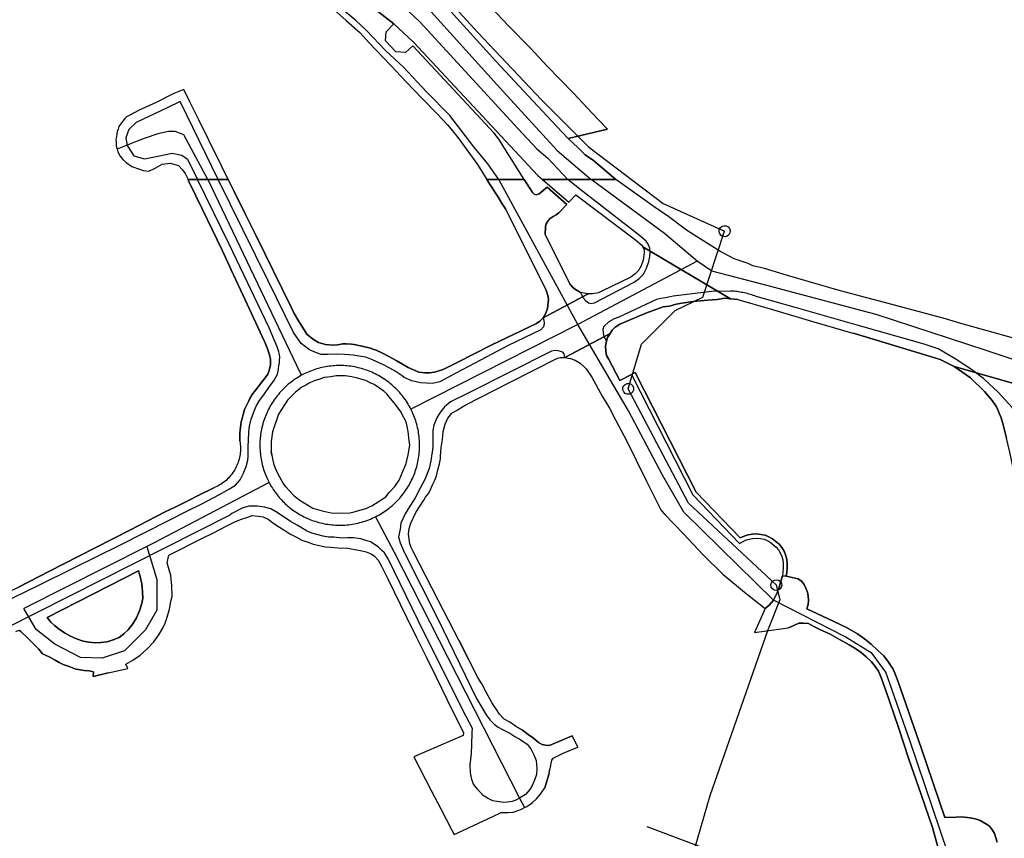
# Model space of a CAD drawing. Extents: x 166506 to 171543, y 332500 to 338212.
# Tile 93 of 139: x 169959 to 170172, y 335657 to 335835. Entities that reach past the tile are written whole.
import ezdxf

# ---------------------------------------------------------------- set-up
doc = ezdxf.new("R2010")
doc.units = 0
doc.header["$MEASUREMENT"] = 0
doc.layers.get('0').update_dxf_attribs({"color": 1, "linetype": 'CONTINUOUS'})
for name, color, linetype in [('IRISH_OS_1000S_FEATURE', 252, 'CONTINUOUS'), ('UNDERGROUND_ROUTE', 1, 'CONTINUOUS'), ('UUB', 1, 'CONTINUOUS')]:
    doc.layers.add(name, color=color, linetype=linetype)

# ---------------------------------------------------------------- blocks, each defined once
blk = doc.blocks.new('UUB_LOCATION_AC_T02')
at = {"color": 0, "linetype": 'ByBlock'}
blk.add_lwpolyline([(18862, 2286, -1), (-18862, -2286, -1), (18862, 2286)], format="xyb", close=True, dxfattribs=at)

msp = doc.modelspace()

# ---------------------------------------------------------------- linework, layer by layer
at = {"layer": 'IRISH_OS_1000S_FEATURE', "color": 9}
for points in [[(169827.396, 335918.626), (169844.31, 335916.864), (169867.117, 335914.538), (169887.486, 335912.438), (169908.435, 335910.232), (169920.672, 335908.6), (169931.827, 335906.62), (169943.573, 335903.874), (169951.545, 335901.608), (169964.253, 335897.232), (169980.086, 335889.704), (169993.178, 335882.045), (170005.669, 335874.233), (170020.048, 335865.4), (170034.584, 335854.507), (170047.264, 335841.994), (170061.962, 335825.701), (170075.145, 335811.584), (170077.715, 335808.896)], [(169822.169, 335912.285), (169847.43, 335909.552), (169873.451, 335906.872), (169900.75, 335903.957), (169914.825, 335902.186), (169931.848, 335899.382), (169940.349, 335897.871), (169949.638, 335895.291), (169963.91, 335889.539), (169980.513, 335881.122), (170001.278, 335869.422), (170015.136, 335860.495), (170027.413, 335851.326), (170045.501, 335834.256), (170066.762, 335811.035), (170070.912, 335806.611), (170073.25, 335804.607), (170077.619, 335800)], [(170007.413, 335882.051), (170009.059, 335880.833), (170011.66, 335879.206), (170015.731, 335876.643), (170020.913, 335873.348), (170025.339, 335870.341), (170029.683, 335867.095), (170032.283, 335865.348), (170036.821, 335861.66), (170040.56, 335858.021), (170043.904, 335854.766), (170047.605, 335851.267), (170050.432, 335848.318), (170057.53, 335841.024), (170064.665, 335833.409), (170069.51, 335828.479), (170073.126, 335824.581), (170075.815, 335821.813)], [(170062.604, 335800), (170060.225, 335803.366), (170057.223, 335807.103), (170052.015, 335813.894), (170046.962, 335818.988), (170041.964, 335824.383), (170038.023, 335828.02), (170033.928, 335832.334), (170031.601, 335834.505), (170028.077, 335837.391), (170024.695, 335840.18), (170020.076, 335843.722), (170015.495, 335846.445), (170013.679, 335848.048), (170014.424, 335850.459), (170017.249, 335851.983), (170021.149, 335851.803), (170035.443, 335839.836), (170041.569, 335842.944)], [(170013.499, 335843.999), (170015.392, 335845.338), (170021.664, 335841.092), (170023.548, 335839.692), (170026.698, 335836.999), (170029.49, 335834.55), (170032.48, 335831.878), (170034.555, 335829.577), (170035.978, 335828.082)], [(170041.569, 335842.944), (170044.506, 335840.245), (170063.649, 335819.025), (170075.295, 335806.271), (170082.69, 335800)], [(170033.026, 335839.167), (170039.812, 335833.775), (170044.111, 335829.831), (170071.125, 335800.872), (170072.135, 335800), (170080, 335800), (170080, 335800), (170082.69, 335800), (170088.015, 335800), (170083.181, 335804.12), (170081.395, 335805.358), (170079.772, 335806.895), (170077.715, 335808.896), (170086.193, 335810.884), (170082.872, 335814.419), (170078.86, 335818.701), (170075.815, 335821.813), (170073.126, 335824.581), (170069.51, 335828.479), (170064.665, 335833.409), (170057.53, 335841.024)], [(170026.698, 335836.999), (170029.49, 335834.55), (170032.48, 335831.878), (170034.555, 335829.577), (170035.978, 335828.082), (170039.181, 335824.748), (170042.461, 335821.234), (170045.881, 335817.658), (170049.223, 335814.223), (170051.516, 335811.839), (170052.502, 335810.589), (170053.213, 335809.742), (170053.942, 335808.794), (170058, 335803.213), (170060.034, 335800), (170068.135, 335800), (170068.135, 335800), (170062.616, 335808.759), (170061.589, 335810.044), (170043.931, 335829.039), (170042.333, 335827.571), (170040.292, 335827.708), (170038.025, 335830.107), (170038.175, 335832.04), (170039.812, 335833.775), (170033.026, 335839.167)], [(170033.026, 335839.167), (170039.812, 335833.775)], [(170068.135, 335800), (170062.616, 335808.759), (170061.589, 335810.044), (170043.931, 335829.039), (170042.333, 335827.571), (170040.292, 335827.708), (170038.025, 335830.107), (170038.175, 335832.04), (170039.812, 335833.775)], [(170039.812, 335833.775), (170044.111, 335829.831), (170071.125, 335800.872), (170072.135, 335800)], [(170035.978, 335828.082), (170039.181, 335824.748)], [(170039.181, 335824.748), (170042.461, 335821.234)], [(170042.461, 335821.234), (170045.881, 335817.658)], [(170075.815, 335821.813), (170078.86, 335818.701), (170082.872, 335814.419), (170086.193, 335810.884)], [(169992.072, 335818.641), (169988.233, 335816.723)], [(169995.551, 335816.864), (169994.241, 335819.537), (169992.072, 335818.641)], [(170001.699, 335800), (169993.412, 335816.887), (169990.607, 335815.561), (169983.867, 335812.372), (169982.291, 335810.849), (169981.631, 335808.997), (169981.908, 335807.387), (169983.409, 335805.099), (169985.721, 335804.455), (169988.586, 335805.043), (169991.692, 335805.669), (169993.806, 335805.247), (169995.056, 335804.374), (169997.188, 335800)], [(169988.233, 335816.723), (169984.516, 335815.024)], [(169997.475, 335812.957), (169995.551, 335816.864)], [(170045.881, 335817.658), (170049.223, 335814.223)], [(169984.516, 335815.024), (169982.505, 335813.986), (169981.781, 335813.594), (169981.336, 335813.139), (169980.991, 335812.623)], [(170049.223, 335814.223), (170051.516, 335811.839), (170052.502, 335810.589), (170053.213, 335809.742), (170053.942, 335808.794)], [(169980.991, 335812.623), (169980.627, 335812.207), (169980.159, 335811.492), (169979.993, 335810.914)], [(169999.661, 335808.517), (169997.475, 335812.957)], [(169979.993, 335810.914), (169979.787, 335810.417), (169979.661, 335809.798), (169979.635, 335809.219), (169979.489, 335808.66)], [(169999.434, 335800), (169994.235, 335809.675), (169992.335, 335810.377), (169990.941, 335810.377), (169988.598, 335809.867), (169985.81, 335808.973), (169984.1, 335808.271), (169979.766, 335806.558)], [(170086.193, 335810.884), (170077.715, 335808.896)], [(169979.489, 335808.66), (169979.542, 335808.08), (169979.574, 335807.32), (169979.766, 335806.558)], [(170002.483, 335802.789), (169999.661, 335808.517)], [(170053.942, 335808.794), (170058, 335803.213)], [(170077.715, 335808.896), (170079.772, 335806.895), (170081.395, 335805.358), (170083.181, 335804.12), (170088.015, 335800)], [(169979.766, 335806.558), (169979.94, 335805.997), (169980.409, 335805.072), (169981.001, 335804.326)], [(169981.001, 335804.326), (169981.694, 335803.678), (169982.964, 335802.805), (169984.597, 335802.228), (169985.393, 335801.919), (169986.652, 335801.805)], [(169986.652, 335801.805), (169987.998, 335802.431), (169989.547, 335803.274), (169991.249, 335803.555), (169993.062, 335802.996), (169993.972, 335802.106), (169994.543, 335801.26), (169995.148, 335800)], [(170003.857, 335800), (170002.483, 335802.789)], [(170058, 335803.213), (170060.034, 335800)], [(169954.45, 335707.788), (169962.725, 335711.883), (169970.199, 335715.541), (169980.198, 335720.451), (169991.36, 335726.158), (169994.586, 335727.808), (169998.273, 335729.577), (170001.96, 335731.526), (170004.165, 335732.76), (170005.448, 335733.616), (170006.452, 335734.713), (170007.116, 335736.031), (170007.802, 335737.67), (170008.106, 335739.029), (170008.209, 335739.809), (170008.212, 335740.91), (170008.216, 335742.05), (170008.26, 335743.29), (170008.365, 335745.07), (170008.489, 335746.371), (170008.874, 335747.91), (170009.339, 335749.289), (170009.924, 335750.727), (170010.648, 335751.946), (170011.592, 335753.183), (170012.818, 335755.04), (170013.742, 335756.277), (170014.558, 335757.706), (170014.721, 335758.37), (170014.808, 335758.913), (170014.874, 335759.475), (170014.976, 335760.178), (170015.021, 335760.799), (170015.048, 335761.32), (170014.991, 335761.999), (170014.877, 335762.536), (170014.466, 335763.617), (170012.778, 335767.744), (170004.053, 335785.918), (169997.188, 335800)], [(169958.553, 335702.033), (169958.832, 335701.792), (169960.268, 335700.427), (169961.565, 335699.123), (169962.782, 335697.978), (169963.559, 335696.956), (169964.997, 335696.271), (169966.335, 335695.546), (169967.154, 335695.044), (169968.053, 335694.601), (169969.372, 335694.176), (169970.751, 335693.632), (169971.81, 335693.448), (169972.61, 335693.306), (169973.67, 335693.223), (169974.61, 335693.06), (169974.527, 335692.039), (169977.79, 335692.829), (169982.075, 335693.796), (169981.658, 335694.738), (169983.161, 335695.573), (169984.765, 335696.629), (169986.31, 335698.024), (169987.695, 335699.58), (169988.84, 335701.097), (169989.765, 335702.675), (169990.169, 335703.614), (169990.653, 335704.933), (169991.158, 335706.672), (169991.444, 335708.311), (169991.707, 335709.431), (169991.595, 335711.712), (169991.442, 335713.973), (169991.085, 335715.215), (169990.61, 335716.717), (169990.995, 335718.396), (169998.269, 335722.055), (170000.514, 335723.148), (170003.6, 335724.759), (170005.303, 335725.594), (170006.565, 335726.11), (170007.947, 335726.564), (170009.088, 335726.982), (170010.468, 335726.818), (170011.488, 335726.695), (170012.567, 335726.171), (170013.745, 335725.287), (170015.003, 335724.463), (170016.141, 335723.719), (170017.219, 335722.995), (170018.677, 335722.27), (170019.875, 335721.666), (170021.454, 335721.121), (170022.353, 335720.778), (170023.713, 335720.454), (170024.992, 335720.21), (170026.113, 335720.146), (170027.713, 335720.001), (170029.753, 335719.895), (170031.333, 335719.63), (170032.612, 335719.405), (170033.832, 335719.122), (170034.911, 335718.658), (170035.65, 335718.176), (170036.407, 335717.313), (170037.143, 335715.97), (170038.495, 335713.245), (170042.609, 335704.889), (170044.739, 335700.519), (170046.918, 335696.129), (170049.017, 335691.858), (170051.368, 335687.077), (170054.955, 335679.782), (170054.913, 335679.242), (170044.174, 335674.574), (170047.943, 335667.284), (170050.012, 335663.278), (170052.328, 335658.799), (170052.903, 335657.687), (170054.663, 335658.51), (170057.095, 335659.649), (170061.31, 335661.622), (170063.122, 335662.47), (170063.703, 335662.468), (170064.584, 335662.486), (170065.744, 335662.582), (170066.646, 335662.859), (170067.696, 335663.307), (170068.188, 335663.549), (170068.422, 335663.664), (170068.7, 335663.792), (170069.371, 335664.231), (170069.954, 335664.69), (170070.795, 335665.447), (170071.698, 335666.463), (170072.623, 335667.862), (170073.553, 335670.94), (170073.667, 335671.594), (170073.748, 335671.971), (170074.123, 335673.819), (170074.464, 335674.258), (170075.146, 335674.636), (170076.608, 335675.392), (170079.786, 335676.661), (170078.54, 335679.118), (170073.773, 335677.082), (170073.132, 335677.004), (170072.073, 335677.227), (170071.214, 335677.71), (170070.176, 335678.613), (170068.979, 335679.458), (170067.761, 335680.362), (170066.263, 335681.267), (170065.006, 335682.071), (170063.787, 335682.775), (170062.79, 335683.838), (170062.093, 335684.881), (170061.615, 335685.563), (170061.078, 335686.405), (170059.885, 335688.649), (170058.91, 335690.453), (170058.174, 335691.676), (170056.125, 335695.643), (170053.958, 335699.932), (170051.707, 335704.297), (170049.488, 335708.6), (170043.976, 335719.29), (170043.598, 335720.051), (170043.38, 335720.652), (170043.242, 335721.253), (170043.183, 335721.893), (170043.007, 335722.974), (170043.131, 335724.194), (170043.535, 335725.313), (170043.998, 335726.452), (170044.622, 335727.63), (170045.427, 335728.848), (170046.352, 335730.346), (170046.734, 335730.965), (170047.397, 335731.863), (170047.86, 335732.822), (170048.263, 335733.661), (170048.726, 335734.658), (170049.089, 335735.619), (170049.373, 335736.919), (170049.757, 335738.198), (170049.941, 335739.297), (170049.943, 335739.878), (170050.129, 335741.738), (170050.434, 335743.497), (170050.56, 335745.218), (170051.005, 335746.837), (170051.589, 335748.135), (170052.413, 335749.193), (170053.435, 335749.83), (170055.34, 335750.964), (170065.098, 335755.935), (170075.337, 335761.188), (170075.921, 335761.317), (170076.949, 335761.312), (170086.771, 335766.51), (170087.264, 335767.283), (170087.9, 335767.883), (170088.895, 335768.566), (170094.556, 335770.947), (170098.341, 335772.296), (170099.662, 335772.492), (170101.144, 335772.927), (170102.385, 335773.124), (170104.807, 335773.456), (170106.408, 335773.631), (170108.029, 335773.766), (170110.07, 335773.94), (170111.671, 335774.175), (170112.951, 335774.031), (170093.915, 335785.331), (170094.152, 335784.724), (170094.202, 335784.2), (170094.127, 335783.435), (170093.936, 335782.477), (170093.523, 335781.235), (170092.982, 335780.199), (170092.241, 335779.491), (170091.319, 335778.78), (170085.162, 335775.784), (170084.249, 335775.339), (170082.94, 335775.113), (170082.051, 335775.109), (170072.234, 335769.899), (170071.53, 335769.216), (170070.799, 335768.678), (170060.982, 335763.991), (170053.568, 335760.253), (170051.304, 335759.08), (170050.302, 335758.623), (170048.68, 335758.106), (170047.599, 335757.971), (170046.539, 335757.974), (170045.279, 335758.159), (170044.12, 335758.602), (170042.981, 335759.146), (170041.703, 335759.87), (170040.365, 335760.675), (170039.686, 335761.057), (170038.568, 335761.641), (170037.349, 335762.265), (170036.031, 335762.889), (170035.29, 335763.132), (170034.772, 335763.333), (170033.212, 335763.738), (170031.213, 335764.125), (170030.62, 335764.247), (170029.453, 335764.29), (170028.773, 335764.293), (170027.632, 335764.096), (170026.531, 335763.96), (170025.031, 335764.124), (170023.492, 335764.609), (170022.154, 335765.354), (170020.937, 335766.418), (170020.021, 335767.881), (170019.105, 335769.305), (170018.17, 335770.888), (170017.613, 335772.07), (170013.617, 335780.184), (170011.79, 335783.893), (170009.692, 335788.153), (170007.551, 335792.5), (170005.136, 335797.403), (170003.858, 335800), (169995.148, 335800), (169995.148, 335800), (169995.282, 335799.721), (169998.273, 335793.489), (170000.383, 335789.091), (170002.539, 335784.599), (170004.528, 335780.36), (170006.562, 335776.027), (170011.729, 335764.806), (170012.324, 335763.384), (170012.82, 335761.922), (170013.037, 335760.861), (170013.033, 335759.741), (170012.749, 335758.521), (170012.466, 335757.662), (170011.924, 335756.903), (170011.341, 335756.205), (170010.558, 335755.227), (170009.855, 335754.289), (170009.051, 335753.271), (170008.589, 335752.432), (170008.367, 335751.933), (170007.984, 335751.194), (170007.44, 335749.994), (170007.137, 335748.936), (170006.874, 335748.056), (170006.672, 335747.357), (170006.59, 335746.777), (170006.434, 335745.616), (170006.392, 335744.865), (170006.392, 335744.157), (170006.378, 335743.136), (170006.434, 335742.782), (170006.476, 335742.425), (170006.504, 335742.068), (170006.518, 335741.709), (170006.518, 335741.351), (170006.504, 335740.992), (170006.477, 335740.633), (170006.435, 335740.277), (170006.379, 335739.923), (170006.31, 335739.571), (170006.227, 335739.222), (170006.13, 335738.877), (170006.02, 335738.535), (170005.897, 335738.198), (170005.761, 335737.866), (170005.612, 335737.54), (170005.45, 335737.22), (170005.276, 335736.906), (170005.089, 335736.6), (170004.891, 335736.301), (170004.682, 335736.007), (170004.461, 335735.726), (170004.229, 335735.452), (170003.987, 335735.187), (170003.735, 335734.932), (170003.473, 335734.687), (170003.202, 335734.453), (170002.921, 335734.229), (170002.632, 335734.016), (170002.336, 335733.815), (170002.031, 335733.626), (170001.718, 335733.448), (170001.4, 335733.283), (170001.075, 335733.13), (170000.745, 335732.99), (169997.358, 335731.361), (169995.214, 335730.267), (169992.489, 335728.855), (169990.064, 335727.702), (169986.441, 335725.844), (169982.5, 335723.824), (169978.988, 335722.023), (169974.808, 335719.88), (169971.695, 335718.284), (169967.881, 335716.328), (169962.651, 335713.664), (169958.302, 335711.417)], [(169995.282, 335799.721), (169995.148, 335800)], [(169998.273, 335793.489), (169995.282, 335799.721)], [(169999.434, 335800), (170019.43, 335758.12), (170019.782, 335757.449)], [(170072.234, 335769.899), (170072.427, 335769.402), (170072.5, 335768.693), (170072.356, 335767.954), (170071.731, 335767.326), (170064.644, 335763.939), (170057.429, 335760.081), (170053.321, 335757.892), (170049.794, 335756.064), (170048.232, 335755.648), (170046.932, 335755.712), (170045.591, 335755.797), (170043.772, 335756.283), (170042.074, 335756.988), (170041.655, 335757.33), (170040.098, 335758.335), (170038.979, 335759.019), (170037.601, 335759.743), (170035.184, 335760.831), (170033.725, 335761.376), (170032.305, 335761.641), (170030.986, 335761.825), (170029.145, 335761.951), (170027.345, 335762.056), (170025.544, 335761.942), (170024.084, 335761.987), (170023.045, 335762.33), (170021.486, 335762.975), (170020.648, 335763.637), (170019.71, 335764.341), (170018.674, 335765.805), (170018.077, 335766.727), (170012.451, 335778.089), (170001.699, 335800)], [(170003.858, 335800), (170005.136, 335797.403)], [(170060.786, 335798.814), (170060.035, 335799.998)], [(170079.803, 335768.493), (170062.604, 335800)], [(170068.135, 335800), (170069.95, 335797.119), (170070.269, 335796.81), (170070.76, 335796.665), (170071.383, 335796.868), (170073.121, 335798.314), (170077.414, 335794.554), (170075.662, 335792.762), (170075.092, 335792.314), (170074.409, 335791.917), (170073.775, 335791.502), (170073.24, 335790.951), (170072.876, 335790.351), (170072.74, 335789.684), (170072.693, 335788.021), (170077.594, 335778.175), (170078.078, 335777.34), (170078.66, 335776.609), (170079.291, 335776.099), (170080.138, 335775.607), (170080.365, 335775.448)], [(170174.365, 335765.514), (170162.971, 335768.67), (170159.613, 335769.722), (170151.818, 335771.827), (170143.921, 335773.913), (170142.53, 335774.288), (170136.545, 335775.897), (170125.332, 335779.133), (170120.315, 335780.65), (170117.816, 335781.238), (170116.737, 335781.701), (170113.699, 335782.751), (170110.603, 335784.441), (170107.149, 335786.613), (170103.395, 335789.006), (170099.523, 335791.879), (170096.369, 335794.049), (170088.015, 335800), (170080, 335800), (170080, 335800), (170078.865, 335800), (170077.619, 335800), (170072.892, 335800), (170072.135, 335800), (170077.837, 335795.083), (170079.363, 335796.635), (170092.318, 335786.878), (170093.651, 335785.693), (170093.915, 335785.331), (170112.951, 335774.031), (170114.492, 335773.886), (170121.548, 335771.883), (170131.062, 335769.092), (170139.517, 335766.604), (170139.822, 335766.512), (170157.506, 335761.166), (170158.465, 335760.903), (170161.521, 335759.333), (170189.166, 335751.463)], [(170072.135, 335800), (170077.837, 335795.083), (170079.363, 335796.635), (170092.318, 335786.878), (170093.651, 335785.693), (170093.915, 335785.331)], [(170080.365, 335775.448), (170080.95, 335774.263), (170081.493, 335773.644), (170082.107, 335773.224), (170082.594, 335773.053), (170083.375, 335773.159), (170092.024, 335777.681), (170093.09, 335778.504), (170094.035, 335779.407), (170094.723, 335780.726), (170095.195, 335782.143), (170095.414, 335783.243), (170095.508, 335784.199), (170095.429, 335785.029), (170095.064, 335785.96), (170094.62, 335786.572), (170093.182, 335787.85), (170080.216, 335797.865), (170077.619, 335800)], [(170105.669, 335782.227), (170098.631, 335788.24), (170082.69, 335800)], [(170103.395, 335789.006), (170099.523, 335791.879), (170096.369, 335794.049), (170088.015, 335800)], [(170005.136, 335797.403), (170007.551, 335792.5)], [(170063.32, 335794.694), (170062.265, 335796.478), (170060.786, 335798.814)], [(170070.995, 335779.705), (170065.369, 335790.986), (170064.673, 335792.449), (170064.057, 335793.611), (170063.32, 335794.694)], [(170000.383, 335789.091), (169998.273, 335793.489)], [(170007.551, 335792.5), (170009.692, 335788.153)], [(170002.539, 335784.599), (170000.383, 335789.091)], [(170142.53, 335774.288), (170136.545, 335775.897), (170125.332, 335779.133), (170120.315, 335780.65), (170117.816, 335781.238), (170116.737, 335781.701), (170113.699, 335782.751), (170110.603, 335784.441), (170107.149, 335786.613), (170103.395, 335789.006)], [(170009.692, 335788.153), (170011.79, 335783.893)], [(170004.528, 335780.36), (170002.539, 335784.599)], [(170093.915, 335785.331), (170094.152, 335784.724), (170094.202, 335784.2), (170094.127, 335783.435), (170093.936, 335782.477), (170093.523, 335781.235), (170092.982, 335780.199), (170092.241, 335779.491), (170091.319, 335778.78), (170085.162, 335775.784)], [(170112.951, 335774.031), (170093.915, 335785.331)], [(170011.79, 335783.893), (170013.617, 335780.184)], [(170105.669, 335782.227), (170079.803, 335768.493)], [(170141.536, 335771.434), (170120.024, 335777.169), (170108.88, 335780.071), (170105.669, 335782.227)], [(170006.562, 335776.027), (170004.528, 335780.36)], [(170013.617, 335780.184), (170017.613, 335772.07)], [(170072.234, 335769.899), (170072.865, 335770.977), (170073.234, 335771.923), (170073.405, 335773.974), (170073.238, 335774.805), (170072.88, 335775.933), (170070.995, 335779.705)], [(170011.729, 335764.806), (170006.562, 335776.027)], [(170082.051, 335775.109), (170081.154, 335775.268), (170080.365, 335775.448)], [(170085.162, 335775.784), (170084.249, 335775.339), (170082.94, 335775.113), (170082.051, 335775.109)], [(170140.458, 335768.338), (170126.742, 335772.233), (170118.517, 335774.586), (170118.204, 335774.699), (170117.889, 335774.807), (170117.572, 335774.91), (170117.254, 335775.007), (170116.934, 335775.098), (170116.612, 335775.183), (170116.289, 335775.263), (170115.964, 335775.337), (170115.639, 335775.406), (170115.312, 335775.468), (170114.984, 335775.525), (170114.654, 335775.576), (170114.324, 335775.622), (170113.994, 335775.661), (170113.663, 335775.695), (170113.331, 335775.723), (170112.999, 335775.745), (170108.82, 335775.64), (170107.103, 335775.456), (170100.501, 335774.61), (170099.843, 335774.513), (170098.848, 335774.308), (170097.792, 335774.101), (170096.878, 335773.878), (170088.668, 335770.109), (170087.698, 335769.704), (170086.495, 335769.052), (170085.445, 335768.07), (170085.245, 335767.422), (170085.309, 335766.672), (170085.427, 335765.89), (170086.004, 335764.843)], [(170072.234, 335769.899), (170082.051, 335775.109)], [(170112.951, 335774.031), (170111.671, 335774.175), (170110.07, 335773.94), (170108.029, 335773.766), (170106.408, 335773.631), (170104.807, 335773.456), (170102.385, 335773.124), (170101.144, 335772.927), (170099.662, 335772.492), (170098.341, 335772.296), (170094.556, 335770.947), (170088.895, 335768.566), (170087.9, 335767.883), (170087.264, 335767.283), (170086.771, 335766.51)], [(170114.492, 335773.886), (170112.951, 335774.031)], [(170114.492, 335773.886), (170121.548, 335771.883), (170131.062, 335769.092), (170139.517, 335766.604)], [(170205.584, 335755.392), (170200.567, 335757.009), (170189.195, 335760.726), (170174.365, 335765.514), (170162.971, 335768.67), (170159.613, 335769.722), (170151.818, 335771.827), (170143.921, 335773.913), (170142.53, 335774.288)], [(170017.613, 335772.07), (170018.17, 335770.888), (170019.105, 335769.305), (170020.021, 335767.881), (170020.937, 335766.418), (170022.154, 335765.354), (170023.492, 335764.609), (170025.031, 335764.124), (170026.531, 335763.96), (170027.632, 335764.096), (170028.773, 335764.293), (170029.453, 335764.29), (170030.62, 335764.247)], [(170179.507, 335759.12), (170168.475, 335762.852), (170144.551, 335770.63), (170141.536, 335771.434)], [(170060.982, 335763.991), (170070.799, 335768.678), (170071.53, 335769.216), (170072.234, 335769.899)], [(170079.803, 335768.493), (170043.55, 335750.087)], [(170122.251, 335708.613), (170102.805, 335727.697), (170098.185, 335735.728), (170090.759, 335749.743), (170079.803, 335768.493)], [(170177.317, 335743.437), (170176.287, 335747.022), (170174.098, 335750.47), (170171.047, 335753.781), (170167.955, 335756.651), (170165.261, 335758.721), (170161.747, 335761.032), (170158.052, 335763.165), (170154.975, 335764.215), (170140.458, 335768.338)], [(170008.589, 335752.432), (170009.051, 335753.271), (170009.855, 335754.289), (170010.558, 335755.227), (170011.341, 335756.205), (170011.924, 335756.903), (170012.466, 335757.662), (170012.749, 335758.521), (170013.033, 335759.741), (170013.037, 335760.861), (170012.82, 335761.922), (170012.324, 335763.384), (170011.729, 335764.806)], [(170076.949, 335761.312), (170086.771, 335766.51)], [(170086.004, 335764.843), (170085.794, 335763.776), (170085.895, 335762.696), (170086.026, 335761.759), (170086.412, 335761.032), (170088.907, 335756.305), (170091.427, 335757.632)], [(170086.771, 335766.51), (170086.231, 335765.65), (170086.004, 335764.843)], [(170139.822, 335766.512), (170139.517, 335766.604)], [(170161.521, 335759.333), (170158.465, 335760.903), (170157.506, 335761.166), (170139.822, 335766.512)], [(170030.62, 335764.247), (170031.213, 335764.125), (170033.212, 335763.738), (170034.772, 335763.333), (170035.29, 335763.132)], [(170035.29, 335763.132), (170036.031, 335762.889), (170037.349, 335762.265), (170038.568, 335761.641), (170039.686, 335761.057)], [(170076.949, 335761.312), (170076.802, 335762.144), (170076.556, 335762.487), (170075.523, 335762.763), (170074.873, 335762.871), (170074.079, 335762.672), (170056.128, 335753.663), (170052.141, 335751.655), (170050.837, 335750.578), (170049.832, 335749.301), (170049.149, 335748.223), (170048.544, 335746.624), (170048.3, 335745.485), (170048.333, 335743.284), (170048.288, 335741.844), (170047.879, 335738.844), (170047.474, 335737.205), (170046.566, 335734.786), (170045.579, 335732.949), (170044.472, 335730.832), (170042.964, 335728.416), (170042.301, 335727.358), (170041.334, 335725.3), (170041.19, 335724), (170040.845, 335722.381), (170041.18, 335721.039), (170042.055, 335719.056), (170049.292, 335704.668), (170057.799, 335687.235), (170059.133, 335684.95), (170059.869, 335683.668), (170060.726, 335682.505), (170061.623, 335681.701), (170062.481, 335681.019), (170063.54, 335680.435), (170065.038, 335679.75), (170066.116, 335679.026), (170067.434, 335678.242), (170068.752, 335677.318), (170069.609, 335676.294), (170070.205, 335674.992), (170070.741, 335673.75), (170070.896, 335672.069), (170070.812, 335670.729), (170070.368, 335669.51), (170069.904, 335668.351), (170069.361, 335667.452), (170068.457, 335666.375), (170067.363, 335665.75), (170067.134, 335665.619)], [(170050.302, 335758.623), (170051.304, 335759.08), (170053.568, 335760.253), (170060.982, 335763.991)], [(170039.686, 335761.057), (170040.365, 335760.675), (170041.703, 335759.87), (170042.981, 335759.146), (170044.12, 335758.602), (170045.279, 335758.159), (170046.539, 335757.974), (170047.599, 335757.971), (170048.68, 335758.106), (170050.302, 335758.623)], [(170065.098, 335755.935), (170075.337, 335761.188), (170075.921, 335761.317), (170076.949, 335761.312)], [(170076.949, 335761.312), (170078.202, 335761.089), (170079.208, 335760.732), (170080.311, 335760.068), (170081.153, 335759.299)], [(170043.55, 335750.087), (170043.367, 335750.438), (170043.175, 335750.785), (170042.975, 335751.128), (170042.768, 335751.466), (170042.553, 335751.799), (170042.331, 335752.127), (170042.101, 335752.45), (170041.863, 335752.767), (170041.619, 335753.079), (170041.367, 335753.386), (170041.109, 335753.685), (170040.843, 335753.981), (170040.571, 335754.269), (170040.293, 335754.551), (170040.008, 335754.827), (170039.717, 335755.096), (170039.42, 335755.358), (170039.117, 335755.614), (170038.808, 335755.862), (170038.493, 335756.104), (170038.174, 335756.338), (170037.848, 335756.565), (170037.518, 335756.784), (170037.183, 335756.996), (170036.843, 335757.2), (170036.499, 335757.396), (170036.15, 335757.584), (170035.797, 335757.764), (170035.439, 335757.936), (170035.078, 335758.1), (170034.714, 335758.256), (170034.346, 335758.403), (170033.974, 335758.542), (170033.6, 335758.672), (170033.223, 335758.793), (170032.843, 335758.906), (170032.46, 335759.011), (170032.075, 335759.106), (170031.689, 335759.193), (170031.3, 335759.271), (170030.909, 335759.339), (170030.517, 335759.399), (170030.124, 335759.45), (170029.73, 335759.492), (170029.335, 335759.525), (170028.939, 335759.549), (170028.543, 335759.564), (170028.147, 335759.57), (170027.751, 335759.567), (170027.354, 335759.554), (170026.958, 335759.533), (170026.563, 335759.502), (170026.169, 335759.463), (170025.775, 335759.415), (170025.383, 335759.357), (170024.992, 335759.291), (170024.603, 335759.215), (170024.216, 335759.131), (170023.83, 335759.038), (170023.447, 335758.936), (170023.066, 335758.826), (170022.688, 335758.707), (170022.313, 335758.579), (170021.941, 335758.443), (170021.572, 335758.298), (170021.206, 335758.144), (170020.844, 335757.983), (170020.486, 335757.813), (170019.782, 335757.449)], [(170081.153, 335759.299), (170081.62, 335758.874), (170082.833, 335757.009)], [(170189.166, 335751.463), (170161.521, 335759.333), (170165.035, 335756.881), (170168.067, 335753.95), (170169.721, 335752.004), (170170.717, 335750.601), (170171.69, 335748.197), (170172.145, 335746.695), (170172.876, 335743.772)], [(170191.335, 335658.865), (170191.56, 335660.465), (170191.404, 335661.706), (170176.367, 335727.695), (170173.607, 335740.788), (170172.876, 335743.772), (170172.145, 335746.695), (170171.69, 335748.197), (170170.717, 335750.601), (170169.721, 335752.004), (170168.067, 335753.95), (170165.035, 335756.881), (170161.521, 335759.333)], [(170189.166, 335751.463), (170161.521, 335759.333)], [(170019.782, 335757.449), (170019.446, 335757.261), (170019.114, 335757.065), (170018.787, 335756.862), (170018.464, 335756.652), (170018.147, 335756.435), (170017.834, 335756.211), (170017.526, 335755.979), (170017.223, 335755.742), (170016.926, 335755.497), (170016.634, 335755.246), (170016.348, 335754.988), (170016.068, 335754.724), (170015.793, 335754.453), (170015.525, 335754.178), (170015.263, 335753.896), (170015.007, 335753.609), (170014.757, 335753.315), (170014.514, 335753.017), (170014.278, 335752.713), (170014.049, 335752.403), (170013.827, 335752.089), (170013.611, 335751.77), (170013.403, 335751.446), (170013.202, 335751.118), (170013.008, 335750.785), (170012.822, 335750.448), (170012.643, 335750.107), (170012.472, 335749.762), (170012.309, 335749.414), (170012.153, 335749.062), (170012.005, 335748.706), (170011.866, 335748.347), (170011.734, 335747.986), (170011.61, 335747.621), (170011.494, 335747.254), (170011.387, 335746.884), (170011.288, 335746.512), (170011.197, 335746.138), (170011.114, 335745.762), (170011.04, 335745.384), (170010.974, 335745.005), (170010.917, 335744.624), (170010.868, 335744.242), (170010.827, 335743.859), (170010.795, 335743.476), (170010.772, 335743.091), (170010.757, 335742.707), (170010.751, 335742.322), (170010.753, 335741.937), (170010.763, 335741.552), (170010.783, 335741.167), (170010.811, 335740.783), (170010.847, 335740.4), (170010.892, 335740.018), (170010.945, 335739.637), (170011.007, 335739.257), (170011.077, 335738.878), (170011.156, 335738.501), (170011.243, 335738.126), (170011.338, 335737.753), (170011.441, 335737.382), (170011.553, 335737.014), (170011.673, 335736.648), (170011.801, 335736.285), (170011.937, 335735.925), (170012.081, 335735.567), (170012.232, 335735.214), (170012.392, 335734.863), (170012.735, 335734.174)], [(170013.317, 335740.169), (170013.41, 335739.698), (170013.686, 335738.311), (170014.162, 335737.09), (170015.038, 335735.384), (170015.892, 335733.823), (170016.331, 335733.301), (170018.205, 335731.295), (170019.442, 335730.291), (170022.238, 335728.601), (170024.297, 335728.015), (170026.196, 335727.548), (170027.556, 335727.504), (170030.257, 335727.576), (170031.218, 335727.793), (170032.42, 335728.129), (170033.842, 335728.525), (170034.724, 335728.948), (170035.044, 335729.101), (170036.648, 335730.116), (170038.091, 335731.032), (170038.794, 335731.97), (170040.019, 335733.327), (170041.023, 335734.684), (170041.689, 335736.403), (170042.535, 335738.321), (170042.981, 335740.2), (170043.273, 335742.288), (170043.093, 335743.781), (170043.036, 335744.761), (170042.82, 335746.022), (170042.484, 335747.344), (170041.585, 335749.089), (170041.39, 335749.468), (170040.215, 335751.092), (170038.8, 335752.797), (170038.302, 335753.459), (170037.643, 335754.021), (170035.547, 335755.428), (170034.728, 335755.831), (170033.789, 335756.354), (170031.95, 335756.86), (170030.711, 335757.144), (170029.251, 335757.309), (170027.33, 335757.335), (170026.129, 335757.139), (170024.728, 335756.963), (170023.767, 335756.626), (170022.565, 335756.249), (170021.303, 335755.633), (170020.861, 335755.39), (170019.86, 335754.838), (170018.456, 335753.782), (170016.75, 335752.046), (170014.8, 335749.012), (170013.467, 335745.152), (170013.181, 335743.095), (170013.196, 335741.554), (170013.223, 335740.828)], [(170082.833, 335757.009), (170085.096, 335752.931), (170086.668, 335750.285), (170087.94, 335747.801), (170090.427, 335743.131)], [(170091.427, 335757.632), (170092.207, 335758.043), (170105.504, 335732.084), (170115.025, 335722.135), (170115.886, 335722.472), (170116.736, 335722.764), (170117.646, 335722.92), (170118.563, 335722.993), (170119.538, 335722.898), (170120.464, 335722.733), (170121.274, 335722.395), (170122.055, 335721.943), (170123.469, 335720.779), (170124.078, 335720.081), (170124.558, 335719.281), (170124.9, 335718.426), (170125.186, 335717.52), (170125.262, 335716.639), (170125.249, 335715.644), (170125.169, 335714.641), (170125.042, 335713.824)], [(170091.427, 335757.632), (170104.757, 335731.466), (170114.863, 335720.949), (170116.197, 335721.627), (170116.96, 335721.89), (170117.758, 335722.026), (170118.555, 335722.089), (170119.415, 335722.005), (170120.209, 335721.864), (170120.874, 335721.587), (170121.539, 335721.201), (170122.84, 335720.131), (170123.347, 335719.55), (170123.749, 335718.88), (170124.052, 335718.122), (170124.298, 335717.344), (170124.361, 335716.606), (170124.349, 335715.686), (170124.275, 335714.746), (170124.21, 335713.921)], [(170055.34, 335750.964), (170065.098, 335755.935)], [(170006.874, 335748.056), (170007.137, 335748.936), (170007.44, 335749.994), (170007.984, 335751.194), (170008.367, 335751.933), (170008.589, 335752.432)], [(170035.883, 335726.737), (170036.23, 335726.916), (170036.573, 335727.103), (170036.911, 335727.297), (170037.244, 335727.5), (170037.573, 335727.709), (170037.898, 335727.926), (170038.217, 335728.15), (170038.531, 335728.382), (170038.84, 335728.62), (170039.144, 335728.866), (170039.441, 335729.118), (170039.734, 335729.376), (170040.02, 335729.641), (170040.3, 335729.913), (170040.574, 335730.191), (170040.842, 335730.475), (170041.103, 335730.765), (170041.358, 335731.06), (170041.605, 335731.361), (170041.847, 335731.668), (170042.081, 335731.98), (170042.308, 335732.298), (170042.528, 335732.62), (170042.74, 335732.947), (170042.945, 335733.279), (170043.143, 335733.616), (170043.333, 335733.957), (170043.515, 335734.302), (170043.689, 335734.651), (170043.856, 335735.003), (170044.015, 335735.36), (170044.165, 335735.72), (170044.307, 335736.083), (170044.442, 335736.45), (170044.567, 335736.819), (170044.685, 335737.191), (170044.794, 335737.566), (170044.895, 335737.943), (170044.987, 335738.322), (170045.071, 335738.703), (170045.146, 335739.086), (170045.212, 335739.468), (170045.27, 335739.856), (170045.319, 335740.243), (170045.359, 335740.631), (170045.391, 335741.02), (170045.414, 335741.41), (170045.428, 335741.8), (170045.433, 335742.19), (170045.429, 335742.58), (170045.417, 335742.97), (170045.396, 335743.36), (170045.366, 335743.749), (170045.328, 335744.136), (170045.28, 335744.524), (170045.224, 335744.911), (170045.16, 335745.295), (170045.086, 335745.679), (170045.004, 335746.06), (170044.914, 335746.44), (170044.815, 335746.817), (170044.707, 335747.192), (170044.591, 335747.565), (170044.467, 335747.935), (170044.335, 335748.302), (170044.194, 335748.666), (170044.045, 335749.026), (170043.888, 335749.383), (170043.55, 335750.087)], [(170049.941, 335739.297), (170049.943, 335739.878), (170050.129, 335741.738), (170050.434, 335743.497), (170050.56, 335745.218), (170051.005, 335746.837), (170051.589, 335748.135), (170052.413, 335749.193), (170053.435, 335749.83), (170055.34, 335750.964)], [(170006.378, 335743.136), (170006.392, 335744.157), (170006.392, 335744.865), (170006.434, 335745.616), (170006.59, 335746.777), (170006.672, 335747.357), (170006.874, 335748.056)], [(170006.378, 335743.136), (170006.434, 335742.782), (170006.476, 335742.425), (170006.504, 335742.068), (170006.518, 335741.709), (170006.518, 335741.351), (170006.504, 335740.992), (170006.477, 335740.633), (170006.435, 335740.277), (170006.379, 335739.923), (170006.31, 335739.571), (170006.227, 335739.222), (170006.13, 335738.877), (170006.02, 335738.535), (170005.897, 335738.198), (170005.761, 335737.866), (170005.612, 335737.54), (170005.45, 335737.22), (170005.276, 335736.906), (170005.089, 335736.6), (170004.891, 335736.301), (170004.682, 335736.007), (170004.461, 335735.726), (170004.229, 335735.452), (170003.987, 335735.187), (170003.735, 335734.932), (170003.473, 335734.687), (170003.202, 335734.453), (170002.921, 335734.229), (170002.632, 335734.016), (170002.336, 335733.815), (170002.031, 335733.626), (170001.718, 335733.448), (170001.4, 335733.283), (170001.075, 335733.13), (170000.745, 335732.99)], [(170090.427, 335743.131), (170092.454, 335739.003)], [(170013.317, 335740.169), (170013.223, 335740.828)], [(170048.726, 335734.658), (170049.089, 335735.619), (170049.373, 335736.919), (170049.757, 335738.198), (170049.941, 335739.297)], [(170092.454, 335739.003), (170094.721, 335734.435)], [(170012.735, 335734.174), (169987.771, 335721.06), (169986.188, 335720.26)], [(169990.064, 335727.702), (169992.489, 335728.855), (169995.214, 335730.267), (169997.358, 335731.361), (170000.745, 335732.99)], [(170012.735, 335734.174), (170012.905, 335733.857), (170013.082, 335733.544), (170013.265, 335733.234), (170013.455, 335732.928), (170013.651, 335732.627), (170013.854, 335732.329), (170014.062, 335732.036), (170014.277, 335731.747), (170014.497, 335731.462), (170014.723, 335731.183), (170014.956, 335730.908), (170015.193, 335730.638), (170015.437, 335730.372), (170015.685, 335730.112), (170015.939, 335729.858), (170016.199, 335729.608), (170016.463, 335729.364), (170016.733, 335729.125), (170017.007, 335728.893), (170017.286, 335728.665), (170017.57, 335728.444), (170017.858, 335728.229), (170018.151, 335728.02), (170018.448, 335727.816), (170018.749, 335727.619), (170019.054, 335727.429), (170019.363, 335727.244), (170019.676, 335727.066), (170019.992, 335726.895), (170020.312, 335726.73), (170020.635, 335726.572), (170020.962, 335726.421), (170021.291, 335726.276), (170021.624, 335726.138), (170021.959, 335726.008), (170022.344, 335725.867), (170022.733, 335725.736), (170023.124, 335725.614), (170023.518, 335725.501), (170023.915, 335725.398), (170024.314, 335725.304), (170024.715, 335725.219), (170025.118, 335725.144), (170025.523, 335725.079), (170025.929, 335725.023), (170026.336, 335724.976), (170026.745, 335724.94), (170027.154, 335724.913), (170027.563, 335724.895), (170027.973, 335724.888), (170028.383, 335724.89), (170028.793, 335724.902), (170029.202, 335724.923), (170029.611, 335724.954), (170030.019, 335724.995), (170030.426, 335725.045), (170030.832, 335725.105), (170031.236, 335725.175), (170031.638, 335725.254), (170032.038, 335725.342), (170032.436, 335725.44), (170032.832, 335725.548), (170033.225, 335725.665), (170033.615, 335725.79), (170034.002, 335725.926), (170034.386, 335726.07), (170034.766, 335726.223), (170035.142, 335726.386), (170035.515, 335726.557), (170035.883, 335726.737)], [(170046.352, 335730.346), (170046.734, 335730.965), (170047.397, 335731.863), (170047.86, 335732.822), (170048.263, 335733.661), (170048.726, 335734.658)], [(170094.721, 335734.435), (170097.793, 335728.222)], [(170067.134, 335665.619), (170066.353, 335665.181), (170065.511, 335664.844), (170064.491, 335664.727), (170063.61, 335664.649), (170061.331, 335664.997), (170060.172, 335665.601), (170059.214, 335666.184), (170057.978, 335667.568), (170057.101, 335668.631), (170056.784, 335669.673), (170056.448, 335671.134), (170056.414, 335672.875), (170056.701, 335675.295), (170056.787, 335677.195), (170056.856, 335679.836), (170056.919, 335680.736), (170055.506, 335683.321), (170046.421, 335701.496), (170038.589, 335717.586), (170037.773, 335718.889), (170037.254, 335719.371), (170036.416, 335720.174), (170034.779, 335721.279), (170033.72, 335721.543), (170032.7, 335721.946), (170031.081, 335722.131), (170029.76, 335722.155), (170028.559, 335722.059), (170026.78, 335722.305), (170025.679, 335722.308), (170024.479, 335722.472), (170022.021, 335723.14), (170020.842, 335723.664), (170018.825, 335724.891), (170017.427, 335725.695), (170014.532, 335727.645), (170013.134, 335728.43), (170011.775, 335728.794), (170010.235, 335729.039), (170008.335, 335729.005), (170006.913, 335728.61), (170004.648, 335727.396), (170004.296, 335727.11)], [(170043.242, 335721.253), (170043.183, 335721.893), (170043.007, 335722.974), (170043.131, 335724.194), (170043.535, 335725.313), (170043.998, 335726.452), (170044.622, 335727.63), (170045.427, 335728.848), (170046.352, 335730.346)], [(169815.914, 335710.587), (169928.669, 335698.196), (169931.421, 335698.044), (169934.499, 335697.975), (169936.774, 335698.079), (169942.722, 335698.647), (169946.342, 335699.406), (169949.534, 335700.24), (169951.516, 335700.85), (169953.433, 335701.607), (169955.61, 335702.5), (170004.296, 335727.11)], [(169986.441, 335725.844), (169990.064, 335727.702)], [(169998.269, 335722.055), (170000.514, 335723.148), (170003.6, 335724.759), (170005.303, 335725.594), (170006.565, 335726.11), (170007.947, 335726.564), (170009.088, 335726.982), (170010.468, 335726.818), (170011.488, 335726.695), (170012.567, 335726.171), (170013.745, 335725.287), (170015.003, 335724.463), (170016.141, 335723.719), (170017.219, 335722.995)], [(170035.883, 335726.737), (170039.927, 335719.024), (170067.134, 335665.619)], [(170097.793, 335728.222), (170098.549, 335727.355), (170102.773, 335722.906)], [(169982.5, 335723.824), (169986.441, 335725.844)], [(169974.808, 335719.88), (169978.988, 335722.023)], [(169978.988, 335722.023), (169982.5, 335723.824)], [(169991.444, 335708.311), (169991.707, 335709.431), (169991.595, 335711.712), (169991.442, 335713.973), (169991.085, 335715.215), (169990.61, 335716.717), (169990.995, 335718.396), (169998.269, 335722.055)], [(170017.219, 335722.995), (170018.677, 335722.27), (170019.875, 335721.666), (170021.454, 335721.121)], [(170102.773, 335722.906), (170106.951, 335718.526)], [(169986.188, 335720.26), (169988.405, 335713.097), (169988.35, 335706.447), (169985.946, 335702.144), (169981.349, 335697.612), (169976.487, 335696.019), (169971.793, 335696.187), (169966.221, 335699.05), (169962.17, 335702.236), (169959.515, 335706.764)], [(169986.188, 335720.26), (169959.515, 335706.764)], [(169971.695, 335718.284), (169974.808, 335719.88)], [(170021.454, 335721.121), (170022.353, 335720.778), (170023.713, 335720.454), (170024.992, 335720.21), (170026.113, 335720.146)], [(170026.113, 335720.146), (170027.713, 335720.001), (170029.753, 335719.895), (170031.333, 335719.63), (170032.612, 335719.405), (170033.832, 335719.122), (170034.911, 335718.658), (170035.65, 335718.176), (170036.407, 335717.313), (170037.143, 335715.97), (170038.495, 335713.245)], [(170049.488, 335708.6), (170043.976, 335719.29), (170043.598, 335720.051), (170043.38, 335720.652), (170043.242, 335721.253)], [(169967.881, 335716.328), (169971.695, 335718.284)], [(170106.951, 335718.526), (170111.296, 335714.255)], [(169944.807, 335705.821), (169948.046, 335707.148), (169950.169, 335707.902), (169952.332, 335708.775), (169955.157, 335709.926), (169958.302, 335711.417), (169962.651, 335713.664), (169967.881, 335716.328)], [(170111.296, 335714.255), (170115.959, 335710.333)], [(170170.839, 335656.069), (170170.265, 335657.891), (170169.847, 335658.653), (170169.149, 335659.495), (170168.55, 335659.937), (170167.172, 335660.741), (170166.033, 335661.125), (170164.974, 335661.329), (170163.174, 335661.575), (170161.913, 335661.439), (170159.472, 335661.406), (170154.397, 335676.327), (170149.31, 335690.859), (170148.758, 335692.403), (170148.257, 335693.594), (170147.271, 335695.126), (170146.19, 335696.507), (170144.841, 335697.775), (170143.468, 335699.08), (170142.04, 335700.226), (170140.475, 335701.279), (170138.138, 335702.641), (170134.026, 335704.657), (170129.54, 335706.72), (170129.799, 335707.647), (170129.89, 335708.569), (170129.787, 335709.521), (170129.617, 335710.378), (170129.323, 335711.231), (170128.935, 335712.032), (170128.323, 335712.75), (170127.592, 335713.256), (170125.042, 335713.824), (170124.21, 335713.921), (170123.667, 335711.97), (170123.093, 335710.225), (170122.251, 335708.613), (170121.347, 335707.538), (170120.438, 335706.763), (170118.139, 335701.599), (170125.43, 335702.567), (170125.911, 335702.726), (170126.853, 335703.183), (170127.774, 335703.58), (170128.775, 335703.597), (170129.895, 335703.534), (170130.894, 335702.99), (170132.332, 335702.245), (170134.549, 335701.198), (170136.586, 335700.091), (170138.683, 335698.924), (170140.141, 335698.059), (170141.299, 335697.215), (170142.416, 335696.272), (170143.513, 335695.188), (170144.409, 335694.125), (170145.047, 335693.162), (170145.623, 335691.82), (170146.238, 335690.138), (170146.555, 335689.176), (170149.41, 335680.924), (170151.649, 335674.075), (170154.346, 335666.404), (170156.764, 335659.254), (170159.059, 335651.024)], [(170122.251, 335708.613), (170123.093, 335710.225), (170123.667, 335711.97), (170124.21, 335713.921)], [(170124.21, 335713.921), (170125.042, 335713.824)], [(170125.042, 335713.824), (170127.592, 335713.256), (170128.323, 335712.75), (170128.935, 335712.032), (170129.323, 335711.231), (170129.617, 335710.378), (170129.787, 335709.521), (170129.89, 335708.569), (170129.799, 335707.647), (170129.54, 335706.72), (170134.026, 335704.657), (170138.138, 335702.641), (170140.475, 335701.279), (170142.04, 335700.226), (170143.468, 335699.08), (170144.841, 335697.775), (170146.19, 335696.507), (170147.271, 335695.126), (170148.257, 335693.594), (170148.758, 335692.403), (170149.31, 335690.859), (170154.397, 335676.327), (170159.472, 335661.406), (170161.913, 335661.439), (170163.174, 335661.575), (170164.974, 335661.329), (170166.033, 335661.125), (170167.172, 335660.741), (170168.55, 335659.937), (170169.149, 335659.495), (170169.847, 335658.653), (170170.265, 335657.891), (170170.839, 335656.069)], [(170038.495, 335713.245), (170042.609, 335704.889)], [(170115.959, 335710.333), (170120.438, 335706.763)], [(169990.169, 335703.614), (169990.653, 335704.933), (169991.158, 335706.672), (169991.444, 335708.311)], [(170051.707, 335704.297), (170049.488, 335708.6)], [(170120.438, 335706.763), (170121.347, 335707.538), (170122.251, 335708.613)], [(170148.099, 335624.67), (170161.864, 335648.59), (170151.889, 335678.137), (170146.65, 335692.939), (170143.678, 335697.027), (170137.807, 335700.668), (170122.251, 335708.613)], [(170042.609, 335704.889), (170044.739, 335700.519)], [(170120.438, 335706.763), (170118.139, 335701.599)], [(169987.695, 335699.58), (169988.84, 335701.097), (169989.765, 335702.675), (169990.169, 335703.614)], [(170053.958, 335699.932), (170051.707, 335704.297)], [(170146.555, 335689.176), (170146.238, 335690.138), (170145.623, 335691.82), (170145.047, 335693.162), (170144.409, 335694.125), (170143.513, 335695.188), (170142.416, 335696.272), (170141.299, 335697.215), (170140.141, 335698.059), (170138.683, 335698.924), (170136.586, 335700.091), (170134.549, 335701.198), (170132.332, 335702.245), (170130.894, 335702.99), (170129.895, 335703.534), (170128.775, 335703.597), (170127.774, 335703.58), (170126.853, 335703.183), (170125.911, 335702.726), (170125.43, 335702.567)], [(169967.154, 335695.044), (169966.335, 335695.546), (169964.997, 335696.271), (169963.559, 335696.956), (169962.782, 335697.978), (169961.565, 335699.123), (169960.268, 335700.427), (169958.832, 335701.792), (169958.553, 335702.033), (169958.188, 335701.933), (169957.678, 335701.732)], [(170118.139, 335701.599), (170125.43, 335702.567)], [(169984.765, 335696.629), (169986.31, 335698.024), (169987.695, 335699.58)], [(170044.739, 335700.519), (170046.918, 335696.129)], [(170053.958, 335699.932), (170056.125, 335695.643)], [(169982.075, 335693.796), (169981.658, 335694.738), (169983.161, 335695.573), (169984.765, 335696.629)], [(169971.81, 335693.448), (169970.751, 335693.632), (169969.372, 335694.176), (169968.053, 335694.601), (169967.154, 335695.044)], [(170046.918, 335696.129), (170049.017, 335691.858)], [(170058.174, 335691.676), (170056.125, 335695.643)], [(169974.527, 335692.039), (169974.61, 335693.06), (169973.67, 335693.223), (169972.61, 335693.306), (169971.81, 335693.448)], [(169977.79, 335692.829), (169974.527, 335692.039)], [(169977.79, 335692.829), (169982.075, 335693.796)], [(170049.017, 335691.858), (170051.368, 335687.077)], [(170061.615, 335685.563), (170061.078, 335686.405), (170059.885, 335688.649), (170058.91, 335690.453), (170058.174, 335691.676)], [(170149.41, 335680.924), (170146.555, 335689.176)], [(170051.368, 335687.077), (170054.955, 335679.782), (170054.913, 335679.242), (170044.174, 335674.574)], [(170066.263, 335681.267), (170065.006, 335682.071), (170063.787, 335682.775), (170062.79, 335683.838), (170062.093, 335684.881), (170061.615, 335685.563)], [(170066.263, 335681.267), (170067.761, 335680.362), (170068.979, 335679.458), (170070.176, 335678.613), (170071.214, 335677.71), (170072.073, 335677.227), (170073.132, 335677.004), (170073.773, 335677.082), (170078.54, 335679.118), (170079.786, 335676.661)], [(170151.649, 335674.075), (170149.41, 335680.924)], [(170074.123, 335673.819), (170074.464, 335674.258), (170075.146, 335674.636), (170076.608, 335675.392)], [(170076.608, 335675.392), (170079.786, 335676.661)], [(170044.174, 335674.574), (170047.943, 335667.284)], [(170073.553, 335670.94), (170073.667, 335671.594), (170073.748, 335671.971), (170074.123, 335673.819)], [(170154.346, 335666.404), (170151.649, 335674.075)], [(170073.553, 335670.94), (170072.623, 335667.862)], [(170047.943, 335667.284), (170050.012, 335663.278)], [(170069.954, 335664.69), (170070.795, 335665.447), (170071.698, 335666.463), (170072.623, 335667.862)], [(170156.764, 335659.254), (170154.346, 335666.404)], [(170067.134, 335665.619), (170068.188, 335663.549)], [(170068.188, 335663.549), (170068.422, 335663.664), (170068.7, 335663.792), (170069.371, 335664.231), (170069.954, 335664.69)], [(170050.012, 335663.278), (170052.328, 335658.799)], [(170061.31, 335661.622), (170063.122, 335662.47), (170063.703, 335662.468), (170064.584, 335662.486), (170065.744, 335662.582)], [(170065.744, 335662.582), (170066.646, 335662.859), (170067.696, 335663.307), (170068.188, 335663.549)], [(170057.095, 335659.649), (170061.31, 335661.622)], [(170052.328, 335658.799), (170052.903, 335657.687)], [(170052.903, 335657.687), (170054.663, 335658.51)], [(170054.663, 335658.51), (170057.095, 335659.649)], [(170159.059, 335651.024), (170156.764, 335659.254)]]:
    msp.add_lwpolyline(points, dxfattribs=at)
for points in [[(169988.233, 335816.723), (169984.516, 335815.024), (169982.505, 335813.986), (169981.781, 335813.594), (169981.336, 335813.139), (169980.991, 335812.623), (169980.627, 335812.207), (169980.159, 335811.492), (169979.993, 335810.914), (169979.787, 335810.417), (169979.661, 335809.798), (169979.635, 335809.219), (169979.489, 335808.66), (169979.542, 335808.08), (169979.574, 335807.32), (169979.766, 335806.558), (169979.94, 335805.997), (169980.409, 335805.072), (169981.001, 335804.326), (169981.694, 335803.678), (169982.964, 335802.805), (169984.597, 335802.228), (169985.393, 335801.919), (169986.652, 335801.805), (169987.998, 335802.431), (169989.547, 335803.274), (169991.249, 335803.555), (169993.062, 335802.996), (169993.972, 335802.106), (169994.543, 335801.26), (169995.148, 335800), (169997.188, 335800), (169999.434, 335800), (170001.699, 335800), (170003.857, 335800), (170002.483, 335802.789), (169999.661, 335808.517), (169997.475, 335812.957), (169995.551, 335816.864), (169994.241, 335819.537), (169992.072, 335818.641), (169988.233, 335816.723)], [(170072.234, 335769.899), (170082.051, 335775.109), (170081.154, 335775.268), (170080.365, 335775.448), (170080.138, 335775.607), (170079.291, 335776.099), (170078.66, 335776.609), (170078.078, 335777.34), (170077.594, 335778.175), (170072.693, 335788.021), (170072.74, 335789.684), (170072.876, 335790.351), (170073.24, 335790.951), (170073.775, 335791.502), (170074.409, 335791.917), (170075.092, 335792.314), (170075.662, 335792.762), (170077.414, 335794.554), (170073.121, 335798.314), (170071.383, 335796.868), (170070.76, 335796.665), (170070.269, 335796.81), (170069.95, 335797.119), (170068.135, 335800), (170065.091, 335800), (170062.604, 335800), (170060.035, 335799.998), (170060.786, 335798.814), (170062.265, 335796.478), (170063.32, 335794.694), (170064.057, 335793.611), (170064.673, 335792.449), (170065.369, 335790.986), (170070.995, 335779.705), (170072.88, 335775.933), (170073.238, 335774.805), (170073.405, 335773.974), (170073.234, 335771.923), (170072.865, 335770.977), (170072.234, 335769.899)], [(170097.793, 335728.222), (170098.549, 335727.355), (170102.773, 335722.906), (170106.951, 335718.526), (170111.296, 335714.255), (170115.959, 335710.333), (170120.438, 335706.763), (170121.347, 335707.538), (170122.251, 335708.613), (170123.093, 335710.225), (170123.667, 335711.97), (170124.21, 335713.921), (170125.042, 335713.824), (170125.169, 335714.641), (170125.249, 335715.644), (170125.262, 335716.639), (170125.186, 335717.52), (170124.9, 335718.426), (170124.558, 335719.281), (170124.078, 335720.081), (170123.469, 335720.779), (170122.055, 335721.943), (170121.274, 335722.395), (170120.464, 335722.733), (170119.538, 335722.898), (170118.563, 335722.993), (170117.646, 335722.92), (170116.736, 335722.764), (170115.886, 335722.472), (170115.025, 335722.135), (170105.504, 335732.084), (170092.207, 335758.043), (170091.427, 335757.632), (170088.907, 335756.305), (170086.412, 335761.032), (170086.026, 335761.759), (170085.895, 335762.696), (170085.794, 335763.776), (170086.004, 335764.843), (170086.231, 335765.65), (170086.771, 335766.51), (170076.949, 335761.312), (170078.202, 335761.089), (170079.208, 335760.732), (170080.311, 335760.068), (170081.153, 335759.299), (170081.62, 335758.874), (170082.833, 335757.009), (170085.096, 335752.931), (170086.668, 335750.285), (170087.94, 335747.801), (170090.427, 335743.131), (170092.454, 335739.003), (170094.721, 335734.435), (170097.793, 335728.222)], [(170013.41, 335739.698), (170013.686, 335738.311), (170014.162, 335737.09), (170015.038, 335735.384), (170015.892, 335733.823), (170016.331, 335733.301), (170018.205, 335731.295), (170019.442, 335730.291), (170022.238, 335728.601), (170024.297, 335728.015), (170026.196, 335727.548), (170027.556, 335727.504), (170030.257, 335727.576), (170031.218, 335727.793), (170032.42, 335728.129), (170033.842, 335728.525), (170034.724, 335728.948), (170035.044, 335729.101), (170036.648, 335730.116), (170038.091, 335731.032), (170038.794, 335731.97), (170040.019, 335733.327), (170041.023, 335734.684), (170041.689, 335736.403), (170042.535, 335738.321), (170042.981, 335740.2), (170043.273, 335742.288), (170043.093, 335743.781), (170043.036, 335744.761), (170042.82, 335746.022), (170042.484, 335747.344), (170041.585, 335749.089), (170041.39, 335749.468), (170040.215, 335751.092), (170038.8, 335752.797), (170038.302, 335753.459), (170037.643, 335754.021), (170035.547, 335755.428), (170034.728, 335755.831), (170033.789, 335756.354), (170031.95, 335756.86), (170030.711, 335757.144), (170029.251, 335757.309), (170027.33, 335757.335), (170026.129, 335757.139), (170024.728, 335756.963), (170023.767, 335756.626), (170022.565, 335756.249), (170021.303, 335755.633), (170020.861, 335755.39), (170019.86, 335754.838), (170018.456, 335753.782), (170016.75, 335752.046), (170014.8, 335749.012), (170013.467, 335745.152), (170013.181, 335743.095), (170013.196, 335741.554), (170013.223, 335740.828), (170013.317, 335740.169), (170013.41, 335739.698)], [(169965.328, 335703.848), (169966.154, 335703.08), (169967.14, 335702.307), (169968.318, 335701.486), (169969.641, 335700.759), (169970.92, 335700.188), (169972.371, 335699.674), (169973.69, 335699.463), (169975.028, 335699.322), (169976.239, 335699.388), (169977.589, 335699.584), (169978.878, 335699.97), (169980.187, 335700.508), (169981.215, 335701.312), (169982.136, 335702.189), (169983.193, 335703.478), (169983.993, 335704.798), (169984.625, 335706.28), (169985.073, 335707.654), (169985.313, 335708.99), (169985.294, 335710.474), (169985.125, 335712.154), (169984.773, 335713.713), (169984.377, 335715.003), (169964.566, 335704.846), (169965.328, 335703.848)], [(169984.377, 335715.003), (169984.773, 335713.713), (169985.125, 335712.154), (169985.294, 335710.474), (169985.313, 335708.99), (169985.073, 335707.654), (169984.625, 335706.28), (169983.993, 335704.798), (169983.193, 335703.478), (169982.136, 335702.189), (169981.215, 335701.312), (169980.187, 335700.508), (169978.878, 335699.97), (169977.589, 335699.584), (169976.239, 335699.388), (169975.028, 335699.322), (169973.69, 335699.463), (169972.371, 335699.674), (169970.92, 335700.188), (169969.641, 335700.759), (169968.318, 335701.486), (169967.14, 335702.307), (169966.154, 335703.08), (169965.328, 335703.848), (169964.566, 335704.846), (169984.377, 335715.003)]]:
    msp.add_lwpolyline(points, close=True, dxfattribs=at)
at = {"layer": 'UNDERGROUND_ROUTE'}
for points in [[(169788.473, 335924.975), (169792.395, 335924.19), (169815.666, 335920.791), (169838.675, 335918.699), (169859.331, 335916.346), (169889.138, 335913.47), (169905.872, 335911.117), (169922.606, 335909.025), (169935.418, 335906.672), (169949.798, 335903.534), (169965.487, 335896.998), (169984.574, 335888.369), (170002.876, 335877.649), (170018.303, 335867.975), (170031.638, 335858.562), (170047.587, 335843.397), (170058.046, 335831.892), (170071.904, 335817.25), (170082.101, 335807.053), (170098.312, 335794.764), (170111.647, 335788.75)], [(170090.729, 335754.498), (170093.615, 335764.212), (170100.936, 335771.533), (170106.95, 335774.409), (170111.647, 335788.75)], [(170122.89, 335711.879), (170103.812, 335729.698), (170090.729, 335754.498)], [(170075.041, 335509.503), (170077.541, 335512.003), (170086.294, 335566.542), (170095.968, 335623.019), (170108.519, 335666.161), (170121.069, 335701.982), (170123.684, 335708.781), (170122.89, 335711.879)], [(170094.783, 335659.414), (170123.052, 335648.781)]]:
    msp.add_lwpolyline(points, dxfattribs=at)

# ---------------------------------------------------------------- block references
at = {"layer": 'UUB'}
for p, xscale, yscale, rotation in [((170111.647, 335788.75), 6.3e-05, 6.3e-05, 335.724929), ((170090.729, 335754.498), 6.2e-05, 6.2e-05, 117.813455), ((170122.89, 335711.879), 6.2e-05, 6.2e-05, 104.375167)]:
    msp.add_blockref('UUB_LOCATION_AC_T02', p, dxfattribs=dict(at, xscale=xscale, yscale=yscale, rotation=rotation))

doc.saveas('drawing.dxf')
